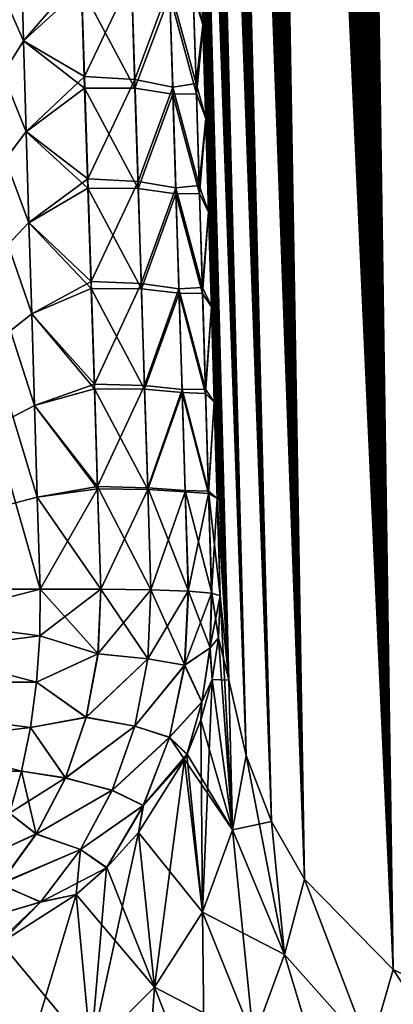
# Model space of a CAD drawing. Header units: metres. Extents: x -109 to 109, y -108 to 40.
# Tile 48 of 230: x -62.41 to -60.62, y -102.56 to -97.83. Entities that reach past the tile are written whole.
import ezdxf

# ---------------------------------------------------------------- set-up
doc = ezdxf.new("R2010")
doc.units = ezdxf.units.M
doc.layers.add('solid_K_24_42_17_000C74_XXXX', color=7, linetype='CONTINUOUS')

msp = doc.modelspace()

# ---------------------------------------------------------------- linework, layer by layer
at = {"layer": 'solid_K_24_42_17_000C74_XXXX'}
for points in [[(-59.370846, -102.814377, 10.833833), (-60.617352, -68.5644, 10.655747), (-60.71244, -68.714836, 10.866991)], [(-60.063206, -102.673813, -12.322021), (-60.719147, -68.726692, -10.882255), (-60.623825, -68.573685, -10.669834)], [(-60.063206, -102.673813, -12.322021), (-60.815964, -68.915497, -11.108274), (-60.719147, -68.726692, -10.882255)], [(-59.370846, -102.814377, 10.833833), (-60.71244, -68.714836, 10.866991), (-60.809349, -68.901482, 11.092478)], [(-59.370846, -102.814377, 10.833833), (-60.809349, -68.901482, 11.092478), (-60.907619, -69.129768, 11.333028)], [(-60.063206, -102.673813, -12.322021), (-60.913757, -69.1455, -11.348489), (-60.815964, -68.915497, -11.108274)], [(-59.370846, -102.814377, 10.833833), (-60.907619, -69.129768, 11.333028), (-61.006214, -69.404533, 11.588164)], [(-60.063206, -102.673813, -12.322021), (-61.011768, -69.421478, -11.602988), (-60.913757, -69.1455, -11.348489)], [(-60.063168, -102.673828, 12.321931), (-61.006214, -69.404533, 11.588164), (-61.104092, -69.730164, 11.857333)], [(-60.063168, -102.673828, 12.321931), (-59.370846, -102.814377, 10.833833), (-61.006214, -69.404533, 11.588164)], [(-60.063206, -102.673813, -12.322021), (-61.109081, -69.748352, -11.87153), (-61.011768, -69.421478, -11.602988)], [(-60.625034, -102.389511, -13.877009), (-61.157188, -69.932373, -12.010978), (-61.109081, -69.748352, -11.87153)], [(-60.063168, -102.673828, 12.321931), (-61.104092, -69.730164, 11.857333), (-61.15247, -69.913559, 11.997086)], [(-60.063206, -102.673813, -12.322021), (-60.625034, -102.389511, -13.877009), (-61.109081, -69.748352, -11.87153)], [(-60.625034, -102.389511, -13.877009), (-61.204765, -70.130981, -12.153804), (-61.157188, -69.932373, -12.010978)], [(-60.063168, -102.673828, 12.321931), (-61.15247, -69.913559, 11.997086), (-61.200325, -70.111702, 12.140253)], [(-60.063168, -102.673828, 12.321931), (-61.200325, -70.111702, 12.140253), (-61.247566, -70.324944, 12.286847)], [(-60.625034, -102.389511, -13.877009), (-61.251728, -70.344589, -12.300027), (-61.204765, -70.130981, -12.153804)], [(-60.625034, -102.389511, -13.877009), (-61.297932, -70.574631, -12.449594), (-61.251728, -70.344589, -12.300027)], [(-60.063168, -102.673828, 12.321931), (-61.247566, -70.324944, 12.286847), (-61.294056, -70.554657, 12.436835)], [(-60.625034, -102.389511, -13.877009), (-61.343307, -70.820885, -12.602534), (-61.297932, -70.574631, -12.449594)], [(-60.063168, -102.673828, 12.321931), (-61.294056, -70.554657, 12.436835), (-61.339733, -70.800621, 12.59024)], [(-60.625034, -102.389511, -13.877009), (-61.387711, -71.085213, -12.758819), (-61.343307, -70.820885, -12.602534)], [(-60.063168, -102.673828, 12.321931), (-61.339733, -70.800621, 12.59024), (-61.384415, -71.06472, 12.746976)], [(-60.063168, -102.673828, 12.321931), (-61.384415, -71.06472, 12.746976), (-61.428051, -71.346642, 12.907063)], [(-60.625034, -102.389511, -13.877009), (-61.431084, -71.367279, -12.918473), (-61.387711, -71.085213, -12.758819)], [(-60.063168, -102.673828, 12.321931), (-61.428051, -71.346642, 12.907063), (-61.470482, -71.648193, 13.070462)], [(-60.625034, -102.389511, -13.877009), (-61.473255, -71.668907, -13.081435), (-61.431084, -71.367279, -12.918473)], [(-60.625034, -102.389511, -13.877009), (-61.514145, -71.990387, -13.247699), (-61.473255, -71.668907, -13.081435)], [(-60.063168, -102.673828, 12.321931), (-61.470482, -71.648193, 13.070462), (-61.51162, -71.96965, 13.237178)], [(-60.625038, -102.389511, 13.877025), (-61.51162, -71.96965, 13.237178), (-61.55135, -72.312065, 13.407183)], [(-60.625038, -102.389511, 13.877025), (-60.063168, -102.673828, 12.321931), (-61.51162, -71.96965, 13.237178)], [(-60.625034, -102.389511, -13.877009), (-61.553631, -72.332756, -13.417241), (-61.514145, -71.990387, -13.247699)], [(-61.050121, -101.955246, -15.495239), (-61.591568, -72.69751, -13.59002), (-61.553631, -72.332756, -13.417241)], [(-60.625038, -102.389511, 13.877025), (-61.55135, -72.312065, 13.407183), (-61.589523, -72.676926, 13.580441)], [(-60.625034, -102.389511, -13.877009), (-61.050121, -101.955246, -15.495239), (-61.553631, -72.332756, -13.417241)], [(-60.625038, -102.389511, 13.877025), (-61.589523, -72.676926, 13.580441), (-61.626072, -73.064224, 13.756949)], [(-61.050121, -101.955246, -15.495239), (-61.627888, -73.084648, -13.76604), (-61.591568, -72.69751, -13.59002)], [(-61.050121, -101.955246, -15.495239), (-61.662399, -73.496696, -13.945207), (-61.627888, -73.084648, -13.76604)], [(-60.625038, -102.389511, 13.877025), (-61.626072, -73.064224, 13.756949), (-61.660797, -73.476494, 13.936599)], [(-60.625038, -102.389511, 13.877025), (-61.660797, -73.476494, 13.936599), (-61.693657, -73.913231, 14.119415)], [(-61.050121, -101.955246, -15.495239), (-61.695057, -73.933136, -14.127546), (-61.662399, -73.496696, -13.945207)], [(-61.050121, -101.955246, -15.495239), (-61.715691, -74.239113, -14.250788), (-61.695057, -73.933136, -14.127546)], [(-60.625038, -102.389511, 13.877025), (-61.693657, -73.913231, 14.119415), (-61.714417, -74.219429, 14.242971)], [(-60.625038, -102.389511, 13.877025), (-61.714417, -74.219429, 14.242971), (-61.734219, -74.538101, 14.36785)], [(-61.050121, -101.955246, -15.495239), (-61.735371, -74.557533, -14.375355), (-61.715691, -74.239113, -14.250788)], [(-61.050121, -101.955246, -15.495239), (-61.754105, -74.887825, -14.50128), (-61.735371, -74.557533, -14.375355)], [(-60.625038, -102.389511, 13.877025), (-61.734219, -74.538101, 14.36785), (-61.753067, -74.86866, 14.494083)], [(-61.050121, -101.955246, -15.495239), (-61.771809, -75.231201, -14.628473), (-61.754105, -74.887825, -14.50128)], [(-60.625038, -102.389511, 13.877025), (-61.753067, -74.86866, 14.494083), (-61.770882, -75.212341, 14.621584)], [(-60.625038, -102.389511, 13.877025), (-61.770882, -75.212341, 14.621584), (-61.78759, -75.570206, 14.750277)], [(-61.050121, -101.955246, -15.495239), (-61.788414, -75.588745, -14.756859), (-61.771809, -75.231201, -14.628473)], [(-61.050121, -101.955246, -15.495239), (-61.803951, -75.959496, -14.886518), (-61.788414, -75.588745, -14.756859)], [(-60.625038, -102.389511, 13.877025), (-61.78759, -75.570206, 14.750277), (-61.803226, -75.941315, 14.88024)], [(-61.050121, -101.955246, -15.495239), (-61.818356, -76.344284, -15.017364), (-61.803951, -75.959496, -14.886518)], [(-60.625038, -102.389511, 13.877025), (-61.803226, -75.941315, 14.88024), (-61.817726, -76.326477, 15.011391)], [(-61.050121, -101.955246, -15.495239), (-61.831535, -76.744583, -15.149257), (-61.818356, -76.344284, -15.017364)], [(-61.050129, -101.955231, 15.495274), (-61.817726, -76.326477, 15.011391), (-61.830994, -76.727165, 15.143586)], [(-61.050129, -101.955231, 15.495274), (-60.625038, -102.389511, 13.877025), (-61.817726, -76.326477, 15.011391)], [(-61.050129, -101.955231, 15.495274), (-61.830994, -76.727165, 15.143586), (-61.843021, -77.143326, 15.276844)], [(-61.208847, -101.679115, -16.326649), (-61.843479, -77.160316, -15.282216), (-61.831535, -76.744583, -15.149257)], [(-61.050121, -101.955246, -15.495239), (-61.208847, -101.679115, -16.326649), (-61.831535, -76.744583, -15.149257)], [(-61.208847, -101.679115, -16.326649), (-61.854195, -77.591095, -15.416269), (-61.843479, -77.160316, -15.282216)], [(-61.050129, -101.955231, 15.495274), (-61.843021, -77.143326, 15.276844), (-61.853817, -77.574547, 15.411194)], [(-61.050129, -101.955231, 15.495274), (-61.853817, -77.574547, 15.411194), (-61.863266, -78.022522, 15.546426)], [(-61.208847, -101.679115, -16.326649), (-61.863575, -78.038605, -15.551209), (-61.854195, -77.591095, -15.416269)], [(-61.208847, -101.679115, -16.326649), (-61.871548, -78.504059, -15.686893), (-61.863575, -78.038605, -15.551209)], [(-61.050129, -101.955231, 15.495274), (-61.863266, -78.022522, 15.546426), (-61.871304, -78.488457, 15.682397)], [(-61.208847, -101.679115, -16.326649), (-61.876648, -78.863983, -15.789268), (-61.871548, -78.504059, -15.686893)], [(-61.050129, -101.955231, 15.495274), (-61.871304, -78.488457, 15.682397), (-61.87645, -78.848763, 15.784986)], [(-61.208847, -101.679115, -16.326649), (-61.880955, -79.23378, -15.892076), (-61.876648, -78.863983, -15.789268)], [(-61.050129, -101.955231, 15.495274), (-61.87645, -78.848763, 15.784986), (-61.880802, -79.218948, 15.888005)], [(-61.208847, -101.679115, -16.326649), (-61.884422, -79.614296, -15.995188), (-61.880955, -79.23378, -15.892076)], [(-61.208851, -101.6791, 16.326679), (-61.880802, -79.218948, 15.888005), (-61.884308, -79.599861, 15.991324)], [(-61.208851, -101.6791, 16.326679), (-61.050129, -101.955231, 15.495274), (-61.880802, -79.218948, 15.888005)], [(-61.330082, -101.361794, -17.171984), (-61.887001, -80.006355, -16.098473), (-61.884422, -79.614296, -15.995188)], [(-61.208851, -101.6791, 16.326679), (-61.884308, -79.599861, 15.991324), (-61.886921, -79.99234, 16.094814)], [(-61.208847, -101.679115, -16.326649), (-61.330082, -101.361794, -17.171984), (-61.884422, -79.614296, -15.995188)], [(-61.208851, -101.6791, 16.326679), (-61.886921, -79.99234, 16.094814), (-61.888687, -80.395653, 16.198601)], [(-61.330082, -101.361794, -17.171984), (-61.888733, -80.409241, -16.202061), (-61.887001, -80.006355, -16.098473)], [(-61.330082, -101.361794, -17.171984), (-61.889629, -80.822731, -16.305973), (-61.888733, -80.409241, -16.202061)], [(-61.208851, -101.6791, 16.326679), (-61.888687, -80.395653, 16.198601), (-61.889614, -80.80957, 16.302711)], [(-61.208851, -101.6791, 16.326679), (-61.889614, -80.80957, 16.302711), (-61.889648, -81.2351, 16.40696)], [(-61.330082, -101.361794, -17.171984), (-61.889633, -81.24781, -16.410027), (-61.889629, -80.822731, -16.305973)], [(-61.208851, -101.6791, 16.326679), (-61.889648, -81.2351, 16.40696), (-61.888729, -81.673241, 16.511158)], [(-61.330082, -101.361794, -17.171984), (-61.888691, -81.685501, -16.514034), (-61.889633, -81.24781, -16.410027)], [(-61.208851, -101.6791, 16.326679), (-61.888729, -81.673241, 16.511158), (-61.887287, -82.033371, 16.594383)], [(-61.330082, -101.361794, -17.171984), (-61.886776, -82.136398, -16.617889), (-61.888691, -81.685501, -16.514034)], [(-61.208851, -101.6791, 16.326679), (-61.887287, -82.033371, 16.594383), (-61.885277, -82.401062, 16.677696)], [(-61.330082, -101.361794, -17.171984), (-61.883976, -82.599098, -16.721882), (-61.886776, -82.136398, -16.617889)], [(-61.208851, -101.6791, 16.326679), (-61.885277, -82.401062, 16.677696), (-61.882683, -82.776489, 16.761047)], [(-61.330082, -101.361794, -17.171984), (-61.880241, -83.074333, -16.825832), (-61.883976, -82.599098, -16.721882)], [(-61.208851, -101.6791, 16.326679), (-61.882683, -82.776489, 16.761047), (-61.879478, -83.160248, 16.844299)], [(-61.330082, -101.361794, -17.171984), (-61.875523, -83.563309, -16.929468), (-61.880241, -83.074333, -16.825832)], [(-61.330086, -101.361786, 17.17201), (-61.879478, -83.160248, 16.844299), (-61.875629, -83.552963, 16.927313)], [(-61.330086, -101.361786, 17.17201), (-61.208851, -101.6791, 16.326679), (-61.879478, -83.160248, 16.844299)], [(-61.330086, -101.361786, 17.17201), (-61.875629, -83.552963, 16.927313), (-61.871113, -83.955231, 17.009947)], [(-61.412476, -101.001648, -18.030436), (-61.870995, -83.965172, -17.011967), (-61.875523, -83.563309, -16.929468)], [(-61.330082, -101.361794, -17.171984), (-61.412476, -101.001648, -18.030436), (-61.875523, -83.563309, -16.929468)], [(-61.330086, -101.361786, 17.17201), (-61.871113, -83.955231, 17.009947), (-61.865925, -84.367134, 17.092188)], [(-61.412476, -101.001648, -18.030436), (-61.865803, -84.376678, -17.094076), (-61.870995, -83.965172, -17.011967)], [(-61.330086, -101.361786, 17.17201), (-61.865925, -84.367134, 17.092188), (-61.860146, -84.78746, 17.174326)], [(-61.412476, -101.001648, -18.030436), (-61.860016, -84.796593, -17.176085), (-61.865803, -84.376678, -17.094076)], [(-61.330086, -101.361786, 17.17201), (-61.860146, -84.78746, 17.174326), (-61.853745, -85.216797, 17.256207)], [(-61.412476, -101.001648, -18.030436), (-61.853607, -85.225517, -17.257839), (-61.860016, -84.796593, -17.176085)], [(-61.330086, -101.361786, 17.17201), (-61.853745, -85.216797, 17.256207), (-61.846684, -85.65593, 17.337635)], [(-61.412476, -101.001648, -18.030436), (-61.846542, -85.66423, -17.339146), (-61.853607, -85.225517, -17.257839)], [(-61.330086, -101.361786, 17.17201), (-61.846684, -85.65593, 17.337635), (-61.840271, -86.029907, 17.405006)], [(-61.412476, -101.001648, -18.030436), (-61.838791, -86.113503, -17.419807), (-61.846542, -85.66423, -17.339146)], [(-61.330086, -101.361786, 17.17201), (-61.840271, -86.029907, 17.405006), (-61.833366, -86.411674, 17.471813)], [(-61.412476, -101.001648, -18.030436), (-61.830322, -86.574112, -17.49963), (-61.838791, -86.113503, -17.419807)], [(-61.330086, -101.361786, 17.17201), (-61.833366, -86.411674, 17.471813), (-61.825962, -86.801422, 17.538023)], [(-61.412476, -101.001648, -18.030436), (-61.821175, -87.045547, -17.578791), (-61.830322, -86.574112, -17.49963)], [(-61.330086, -101.361786, 17.17201), (-61.825962, -86.801422, 17.538023), (-61.81813, -87.197998, 17.603981)], [(-61.412476, -101.001648, -18.030436), (-61.811413, -87.526848, -17.65756), (-61.821175, -87.045547, -17.578791)], [(-61.330086, -101.361786, 17.17201), (-61.81813, -87.197998, 17.603981), (-61.80986, -87.601616, 17.669598)], [(-61.412476, -101.001648, -18.030436), (-61.800995, -88.018845, -17.735645), (-61.811413, -87.526848, -17.65756)], [(-61.330086, -101.361786, 17.17201), (-61.80986, -87.601616, 17.669598), (-61.801128, -88.012772, 17.734701)], [(-61.330086, -101.361786, 17.17201), (-61.801128, -88.012772, 17.734701), (-61.791916, -88.431953, 17.799116)], [(-61.412476, -101.001648, -18.030436), (-61.79179, -88.437637, -17.799973), (-61.800995, -88.018845, -17.735645)], [(-61.412479, -101.00164, 18.03046), (-61.791916, -88.431953, 17.799116), (-61.782211, -88.859665, 17.862667)], [(-61.412479, -101.00164, 18.03046), (-61.330086, -101.361786, 17.17201), (-61.791916, -88.431953, 17.799116)], [(-61.412476, -101.001648, -18.030436), (-61.782089, -88.864967, -17.863443), (-61.79179, -88.437637, -17.799973)], [(-61.412479, -101.00164, 18.03046), (-61.782211, -88.859665, 17.862667), (-61.771992, -89.296402, 17.925182)], [(-61.454559, -100.596848, -18.901022), (-61.771873, -89.301331, -17.92588), (-61.782089, -88.864967, -17.863443)], [(-61.412476, -101.001648, -18.030436), (-61.454559, -100.596848, -18.901022), (-61.782089, -88.864967, -17.863443)], [(-61.412479, -101.00164, 18.03046), (-61.771992, -89.296402, 17.925182), (-61.761272, -89.742088, 17.986664)], [(-61.454559, -100.596848, -18.901022), (-61.761162, -89.746666, -17.987289), (-61.771873, -89.301331, -17.92588)], [(-61.412479, -101.00164, 18.03046), (-61.761272, -89.742088, 17.986664), (-61.750137, -90.195198, 18.047586)], [(-61.454559, -100.596848, -18.901022), (-61.750034, -90.199463, -18.048147), (-61.761162, -89.746666, -17.987289)], [(-61.412479, -101.00164, 18.03046), (-61.750137, -90.195198, 18.047586), (-61.738567, -90.656334, 18.107788)], [(-61.454559, -100.596848, -18.901022), (-61.738464, -90.660309, -18.108288), (-61.750034, -90.199463, -18.048147)], [(-61.412479, -101.00164, 18.03046), (-61.738567, -90.656334, 18.107788), (-61.728279, -91.058601, 18.158632)], [(-61.454559, -100.596848, -18.901022), (-61.728184, -91.062317, -18.159084), (-61.738464, -90.660309, -18.108288)], [(-61.412479, -101.00164, 18.03046), (-61.728279, -91.058601, 18.158632), (-61.717632, -91.467873, 18.208624)], [(-61.454559, -100.596848, -18.901022), (-61.717541, -91.471329, -18.209028), (-61.728184, -91.062317, -18.159084)], [(-61.412479, -101.00164, 18.03046), (-61.717632, -91.467873, 18.208624), (-61.706615, -91.884674, 18.25761)], [(-61.454559, -100.596848, -18.901022), (-61.706532, -91.88784, -18.257969), (-61.717541, -91.471329, -18.209028)], [(-61.412479, -101.00164, 18.03046), (-61.706615, -91.884674, 18.25761), (-61.695213, -92.309517, 18.305443)], [(-61.454559, -100.596848, -18.901022), (-61.695137, -92.312363, -18.305758), (-61.706532, -91.88784, -18.257969)], [(-61.412479, -101.00164, 18.03046), (-61.695213, -92.309517, 18.305443), (-61.683414, -92.742912, 18.351976)], [(-61.454559, -100.596848, -18.901022), (-61.68335, -92.745392, -18.352242), (-61.695137, -92.312363, -18.305758)], [(-61.412479, -101.00164, 18.03046), (-61.683414, -92.742912, 18.351976), (-61.671223, -93.185524, 18.397661)], [(-61.454559, -100.596848, -18.901022), (-61.671169, -93.187538, -18.397875), (-61.68335, -92.745392, -18.352242)], [(-61.412479, -101.00164, 18.03046), (-61.671223, -93.185524, 18.397661), (-61.658661, -93.637077, 18.442774)], [(-61.454559, -100.596848, -18.901022), (-61.658619, -93.638535, -18.442932), (-61.671169, -93.187538, -18.397875)], [(-62.395962, -97.934853, 20.396793), (-62.408531, -97.50042, 20.36879), (-64.283157, -93.64727, 21.160137)], [(-62.383217, -98.370392, 20.422913), (-62.395962, -97.934853, 20.396793), (-64.283157, -93.64727, 21.160137)], [(-62.370296, -98.807037, 20.447136), (-62.383217, -98.370392, 20.422913), (-64.283157, -93.64727, 21.160137)], [(-62.357212, -99.244781, 20.469456), (-62.370296, -98.807037, 20.447136), (-64.283157, -93.64727, 21.160137)], [(-62.343956, -99.683624, 20.489859), (-62.357212, -99.244781, 20.469456), (-64.283157, -93.64727, 21.160137)], [(-62.33054, -100.12355, 20.508335), (-62.343956, -99.683624, 20.489859), (-64.283157, -93.64727, 21.160137)], [(-62.316959, -100.564568, 20.524872), (-62.33054, -100.12355, 20.508335), (-64.283157, -93.64727, 21.160137)], [(-64.025734, -100.564568, 21.606056), (-62.316959, -100.564568, 20.524872), (-64.283157, -93.64727, 21.160137)], [(-61.412479, -101.00164, 18.03046), (-61.658661, -93.637077, 18.442774), (-61.647377, -94.038918, 18.48155)], [(-61.454559, -100.596848, -18.901022), (-61.645721, -94.097656, -18.487123), (-61.658619, -93.638535, -18.442932)], [(-61.412479, -101.00164, 18.03046), (-61.647377, -94.038918, 18.48155), (-61.635845, -94.446503, 18.519468)], [(-61.454559, -100.596848, -18.901022), (-61.632496, -94.564148, -18.530163), (-61.645721, -94.097656, -18.487123)], [(-61.412479, -101.00164, 18.03046), (-61.635845, -94.446503, 18.519468), (-61.624073, -94.859291, 18.556334)], [(-61.454559, -100.596848, -18.901022), (-61.618969, -95.0373, -18.571758), (-61.632496, -94.564148, -18.530163)], [(-61.412479, -101.00164, 18.03046), (-61.624073, -94.859291, 18.556334), (-61.61208, -95.276779, 18.591953)], [(-61.454559, -100.596848, -18.901022), (-61.605164, -95.516357, -18.61162), (-61.618969, -95.0373, -18.571758)], [(-61.412479, -101.00164, 18.03046), (-61.61208, -95.276779, 18.591953), (-61.599888, -95.698441, 18.626129)], [(-61.454559, -100.596848, -18.901022), (-61.591103, -96.000595, -18.649462), (-61.605164, -95.516357, -18.61162)], [(-61.412479, -101.00164, 18.03046), (-61.599888, -95.698441, 18.626129), (-61.587513, -96.123756, 18.658667)], [(-61.454559, -100.596848, -18.901022), (-61.57682, -96.489281, -18.684994), (-61.591103, -96.000595, -18.649462)], [(-61.412479, -101.00164, 18.03046), (-61.587513, -96.123756, 18.658667), (-61.574974, -96.552223, 18.689377)], [(-61.454559, -100.596848, -18.901022), (-61.562313, -96.982819, -18.718376), (-61.57682, -96.489281, -18.684994)], [(-61.412479, -101.00164, 18.03046), (-61.574974, -96.552223, 18.689377), (-61.562263, -96.984474, 18.718498)], [(-61.454559, -100.596848, -18.901022), (-61.549427, -97.419334, -18.746092), (-61.562313, -96.982819, -18.718376)], [(-61.412479, -101.00164, 18.03046), (-61.562263, -96.984474, 18.718498), (-61.549377, -97.421013, 18.746218)], [(-62.42094, -97.066681, -20.338886), (-62.408543, -97.500015, -20.368761), (-64.025734, -100.564568, -21.606056)], [(-61.584328, -97.650711, -19.140682), (-61.549427, -97.419334, -18.746092), (-61.536366, -97.860199, -18.772411)], [(-61.582741, -97.709656, 19.145269), (-61.53632, -97.861839, 18.772537), (-61.549377, -97.421013, 18.746218)], [(-61.454559, -100.596848, -18.901022), (-61.536366, -97.860199, -18.772411), (-61.549427, -97.419334, -18.746092)], [(-61.412479, -101.00164, 18.03046), (-61.549377, -97.421013, 18.746218), (-61.53632, -97.861839, 18.772537)], [(-62.408543, -97.500015, -20.368761), (-62.395966, -97.934464, -20.396765), (-64.025734, -100.564568, -21.606056)], [(-62.120758, -97.613892, -20.137472), (-62.395966, -97.934464, -20.396765), (-62.408543, -97.500015, -20.368761)], [(-62.119251, -97.680969, 20.1423), (-62.408531, -97.50042, 20.36879), (-62.395962, -97.934853, 20.396793)], [(-62.120758, -97.613892, -20.137472), (-62.10466, -98.105392, -20.166708), (-62.395966, -97.934464, -20.396765)], [(-61.878819, -97.630379, -19.842051), (-62.10466, -98.105392, -20.166708), (-62.120758, -97.613892, -20.137472)], [(-61.878819, -97.630379, -19.842051), (-61.86311, -98.119705, -19.870867), (-62.10466, -98.105392, -20.166708)], [(-61.878819, -97.630379, -19.842051), (-61.696869, -97.672913, -19.507524), (-61.86311, -98.119705, -19.870867)], [(-61.584328, -97.650711, -19.140682), (-61.569405, -98.139381, -19.169188), (-61.696869, -97.672913, -19.507524)], [(-61.584328, -97.650711, -19.140682), (-61.536366, -97.860199, -18.772411), (-61.569405, -98.139381, -19.169188)], [(-62.10355, -98.161308, 20.170614), (-62.119251, -97.680969, 20.1423), (-62.395962, -97.934853, 20.396793)], [(-61.862366, -98.16114, 19.874081), (-61.877792, -97.680092, 19.845938), (-62.119251, -97.680969, 20.1423)], [(-61.862366, -98.16114, 19.874081), (-62.119251, -97.680969, 20.1423), (-62.10355, -98.161308, 20.170614)], [(-61.695957, -97.714897, 19.511021), (-61.877792, -97.680092, 19.845938), (-61.862366, -98.16114, 19.874081)], [(-61.86311, -98.119705, -19.870867), (-61.696869, -97.672913, -19.507524), (-61.681717, -98.156273, -19.535677)], [(-61.569405, -98.139381, -19.169188), (-61.681717, -98.156273, -19.535677), (-61.696869, -97.672913, -19.507524)], [(-61.68103, -98.191269, 19.538616), (-61.695957, -97.714897, 19.511021), (-61.862366, -98.16114, 19.874081)], [(-61.568123, -98.188507, 19.172983), (-61.582741, -97.709656, 19.145269), (-61.695957, -97.714897, 19.511021)], [(-61.568123, -98.188507, 19.172983), (-61.695957, -97.714897, 19.511021), (-61.68103, -98.191269, 19.538616)], [(-61.568123, -98.188507, 19.172983), (-61.53632, -97.861839, 18.772537), (-61.582741, -97.709656, 19.145269)], [(-61.569405, -98.139381, -19.169188), (-61.536366, -97.860199, -18.772411), (-61.523136, -98.30542, -18.797335)], [(-61.568123, -98.188507, 19.172983), (-61.52309, -98.306953, 18.797455), (-61.53632, -97.861839, 18.772537)], [(-61.454559, -100.596848, -18.901022), (-61.523136, -98.30542, -18.797335), (-61.536366, -97.860199, -18.772411)], [(-61.412479, -101.00164, 18.03046), (-61.53632, -97.861839, 18.772537), (-61.52309, -98.306953, 18.797455)], [(-62.395966, -97.934464, -20.396765), (-62.383217, -98.370041, -20.422884), (-64.025734, -100.564568, -21.606056)], [(-62.10466, -98.105392, -20.166708), (-62.383217, -98.370041, -20.422884), (-62.395966, -97.934464, -20.396765)], [(-62.10355, -98.161308, 20.170614), (-62.395962, -97.934853, 20.396793), (-62.383217, -98.370392, 20.422913)], [(-62.10466, -98.105392, -20.166708), (-62.088669, -98.597023, -20.193705), (-62.383217, -98.370041, -20.422884)], [(-61.86311, -98.119705, -19.870867), (-62.088669, -98.597023, -20.193705), (-62.10466, -98.105392, -20.166708)], [(-61.86311, -98.119705, -19.870867), (-61.847477, -98.609161, -19.897488), (-62.088669, -98.597023, -20.193705)], [(-61.86311, -98.119705, -19.870867), (-61.681717, -98.156273, -19.535677), (-61.847477, -98.609161, -19.897488)], [(-62.087952, -98.641762, 20.196795), (-62.10355, -98.161308, 20.170614), (-62.383217, -98.370392, 20.422913)], [(-61.847012, -98.642311, 19.900105), (-61.862366, -98.16114, 19.874081), (-62.10355, -98.161308, 20.170614)], [(-61.847012, -98.642311, 19.900105), (-62.10355, -98.161308, 20.170614), (-62.087952, -98.641762, 20.196795)], [(-61.68103, -98.191269, 19.538616), (-61.862366, -98.16114, 19.874081), (-61.847012, -98.642311, 19.900105)], [(-61.847477, -98.609161, -19.897488), (-61.681717, -98.156273, -19.535677), (-61.666595, -98.639755, -19.561707)], [(-61.569405, -98.139381, -19.169188), (-61.554478, -98.628181, -19.195528), (-61.681717, -98.156273, -19.535677)], [(-61.554478, -98.628181, -19.195528), (-61.666595, -98.639755, -19.561707), (-61.681717, -98.156273, -19.535677)], [(-61.569405, -98.139381, -19.169188), (-61.523136, -98.30542, -18.797335), (-61.554478, -98.628181, -19.195528)], [(-61.666138, -98.667755, 19.564148), (-61.68103, -98.191269, 19.538616), (-61.847012, -98.642311, 19.900105)], [(-61.553493, -98.667488, 19.198616), (-61.568123, -98.188507, 19.172983), (-61.68103, -98.191269, 19.538616)], [(-61.553493, -98.667488, 19.198616), (-61.68103, -98.191269, 19.538616), (-61.666138, -98.667755, 19.564148)], [(-61.553493, -98.667488, 19.198616), (-61.52309, -98.306953, 18.797455), (-61.568123, -98.188507, 19.172983)], [(-61.554478, -98.628181, -19.195528), (-61.523136, -98.30542, -18.797335), (-61.509739, -98.754997, -18.820864)], [(-61.553493, -98.667488, 19.198616), (-61.509697, -98.756355, 18.820971), (-61.52309, -98.306953, 18.797455)], [(-61.454559, -100.596848, -18.901022), (-61.509739, -98.754997, -18.820864), (-61.523136, -98.30542, -18.797335)], [(-61.412479, -101.00164, 18.03046), (-61.52309, -98.306953, 18.797455), (-61.509697, -98.756355, 18.820971)], [(-62.383217, -98.370041, -20.422884), (-62.370293, -98.806732, -20.447111), (-64.025734, -100.564568, -21.606056)], [(-62.088669, -98.597023, -20.193705), (-62.370293, -98.806732, -20.447111), (-62.383217, -98.370041, -20.422884)], [(-62.087952, -98.641762, 20.196795), (-62.383217, -98.370392, 20.422913), (-62.370296, -98.807037, 20.447136)], [(-62.088669, -98.597023, -20.193705), (-62.072796, -99.088768, -20.218473), (-62.370293, -98.806732, -20.447111)], [(-61.847477, -98.609161, -19.897488), (-62.072796, -99.088768, -20.218473), (-62.088669, -98.597023, -20.193705)], [(-62.072464, -99.12233, 20.220844), (-62.087952, -98.641762, 20.196795), (-62.370296, -98.807037, 20.447136)], [(-61.831738, -99.123596, 19.924013), (-62.087952, -98.641762, 20.196795), (-62.072464, -99.12233, 20.220844)], [(-61.831738, -99.123596, 19.924013), (-61.847012, -98.642311, 19.900105), (-62.087952, -98.641762, 20.196795)], [(-61.847477, -98.609161, -19.897488), (-61.831924, -99.098732, -19.921921), (-62.072796, -99.088768, -20.218473)], [(-61.847477, -98.609161, -19.897488), (-61.666595, -98.639755, -19.561707), (-61.831924, -99.098732, -19.921921)], [(-61.666138, -98.667755, 19.564148), (-61.847012, -98.642311, 19.900105), (-61.831738, -99.123596, 19.924013)], [(-61.831924, -99.098732, -19.921921), (-61.666595, -98.639755, -19.561707), (-61.651516, -99.12336, -19.585613)], [(-61.554478, -98.628181, -19.195528), (-61.539543, -99.117104, -19.219709), (-61.666595, -98.639755, -19.561707)], [(-61.539543, -99.117104, -19.219709), (-61.651516, -99.12336, -19.585613), (-61.666595, -98.639755, -19.561707)], [(-61.554478, -98.628181, -19.195528), (-61.509739, -98.754997, -18.820864), (-61.539543, -99.117104, -19.219709)], [(-61.651283, -99.144356, 19.587618), (-61.666138, -98.667755, 19.564148), (-61.831738, -99.123596, 19.924013)], [(-61.538864, -99.146576, 19.222178), (-61.553493, -98.667488, 19.198616), (-61.666138, -98.667755, 19.564148)], [(-61.538864, -99.146576, 19.222178), (-61.666138, -98.667755, 19.564148), (-61.651283, -99.144356, 19.587618)], [(-61.538864, -99.146576, 19.222178), (-61.509697, -98.756355, 18.820971), (-61.553493, -98.667488, 19.198616)], [(-61.539543, -99.117104, -19.219709), (-61.509739, -98.754997, -18.820864), (-61.496178, -99.208923, -18.842997)], [(-61.538864, -99.146576, 19.222178), (-61.496147, -99.210045, 18.843086), (-61.509697, -98.756355, 18.820971)], [(-61.454559, -100.596848, -18.901022), (-61.496178, -99.208923, -18.842997), (-61.509739, -98.754997, -18.820864)], [(-61.412479, -101.00164, 18.03046), (-61.509697, -98.756355, 18.820971), (-61.496147, -99.210045, 18.843086)], [(-62.370293, -98.806732, -20.447111), (-62.357201, -99.244537, -20.469433), (-64.025734, -100.564568, -21.606056)], [(-62.072464, -99.12233, 20.220844), (-62.370296, -98.807037, 20.447136), (-62.357212, -99.244781, 20.469456)], [(-62.072796, -99.088768, -20.218473), (-62.357201, -99.244537, -20.469433), (-62.370293, -98.806732, -20.447111)], [(-62.057098, -99.602997, 20.242769), (-62.072464, -99.12233, 20.220844), (-62.357212, -99.244781, 20.469456)], [(-62.072796, -99.088768, -20.218473), (-62.057045, -99.58062, -20.241014), (-62.357201, -99.244537, -20.469433)], [(-61.831924, -99.098732, -19.921921), (-62.057045, -99.58062, -20.241014), (-62.072796, -99.088768, -20.218473)], [(-61.816547, -99.60498, 19.945812), (-62.072464, -99.12233, 20.220844), (-62.057098, -99.602997, 20.242769)], [(-61.816547, -99.60498, 19.945812), (-61.831738, -99.123596, 19.924013), (-62.072464, -99.12233, 20.220844)], [(-61.831924, -99.098732, -19.921921), (-61.816456, -99.588409, -19.944172), (-62.057045, -99.58062, -20.241014)], [(-61.831924, -99.098732, -19.921921), (-61.651516, -99.12336, -19.585613), (-61.816456, -99.588409, -19.944172)], [(-61.651283, -99.144356, 19.587618), (-61.831738, -99.123596, 19.924013), (-61.816547, -99.60498, 19.945812)], [(-61.816456, -99.588409, -19.944172), (-61.651516, -99.12336, -19.585613), (-61.636486, -99.607063, -19.607407)], [(-61.539543, -99.117104, -19.219709), (-61.524616, -99.60614, -19.241734), (-61.651516, -99.12336, -19.585613)], [(-61.524616, -99.60614, -19.241734), (-61.636486, -99.607063, -19.607407), (-61.651516, -99.12336, -19.585613)], [(-61.539543, -99.117104, -19.219709), (-61.496178, -99.208923, -18.842997), (-61.524616, -99.60614, -19.241734)], [(-61.636478, -99.621056, 19.609035), (-61.651283, -99.144356, 19.587618), (-61.816547, -99.60498, 19.945812)], [(-61.524242, -99.625778, 19.243668), (-61.651283, -99.144356, 19.587618), (-61.636478, -99.621056, 19.609035)], [(-61.524242, -99.625778, 19.243668), (-61.538864, -99.146576, 19.222178), (-61.651283, -99.144356, 19.587618)], [(-61.524242, -99.625778, 19.243668), (-61.496147, -99.210045, 18.843086), (-61.538864, -99.146576, 19.222178)], [(-61.524616, -99.60614, -19.241734), (-61.496178, -99.208923, -18.842997), (-61.48246, -99.667213, -18.863733)], [(-61.524242, -99.625778, 19.243668), (-61.482437, -99.668022, 18.863798), (-61.496147, -99.210045, 18.843086)], [(-61.454559, -100.596848, -18.901022), (-61.48246, -99.667213, -18.863733), (-61.496178, -99.208923, -18.842997)], [(-61.412479, -101.00164, 18.03046), (-61.496147, -99.210045, 18.843086), (-61.482437, -99.668022, 18.863798)], [(-62.357201, -99.244537, -20.469433), (-62.343941, -99.683449, -20.489838), (-64.025734, -100.564568, -21.606056)], [(-62.057098, -99.602997, 20.242769), (-62.357212, -99.244781, 20.469456), (-62.343956, -99.683624, 20.489859)], [(-62.057045, -99.58062, -20.241014), (-62.343941, -99.683449, -20.489838), (-62.357201, -99.244537, -20.469433)], [(-62.057045, -99.58062, -20.241014), (-62.041424, -100.072571, -20.261339), (-62.343941, -99.683449, -20.489838)], [(-61.816456, -99.588409, -19.944172), (-62.041424, -100.072571, -20.261339), (-62.057045, -99.58062, -20.241014)], [(-61.816456, -99.588409, -19.944172), (-61.801086, -100.078186, -19.964247), (-62.041424, -100.072571, -20.261339)], [(-61.816456, -99.588409, -19.944172), (-61.636486, -99.607063, -19.607407), (-61.801086, -100.078186, -19.964247)], [(-62.041851, -100.083755, 20.262575), (-62.057098, -99.602997, 20.242769), (-62.343956, -99.683624, 20.489859)], [(-61.801449, -100.086464, 19.965508), (-62.057098, -99.602997, 20.242769), (-62.041851, -100.083755, 20.262575)], [(-61.801449, -100.086464, 19.965508), (-61.816547, -99.60498, 19.945812), (-62.057098, -99.602997, 20.242769)], [(-61.636478, -99.621056, 19.609035), (-61.816547, -99.60498, 19.945812), (-61.801449, -100.086464, 19.965508)], [(-61.621727, -100.097855, 19.628405), (-61.636478, -99.621056, 19.609035), (-61.801449, -100.086464, 19.965508)], [(-61.801086, -100.078186, -19.964247), (-61.636486, -99.607063, -19.607407), (-61.62151, -100.090874, -19.627092)], [(-61.524616, -99.60614, -19.241734), (-61.509705, -100.095276, -19.26161), (-61.636486, -99.607063, -19.607407)], [(-61.509705, -100.095276, -19.26161), (-61.62151, -100.090874, -19.627092), (-61.636486, -99.607063, -19.607407)], [(-61.509632, -100.10508, 19.263096), (-61.636478, -99.621056, 19.609035), (-61.621727, -100.097855, 19.628405)], [(-61.509632, -100.10508, 19.263096), (-61.524242, -99.625778, 19.243668), (-61.636478, -99.621056, 19.609035)], [(-61.524616, -99.60614, -19.241734), (-61.48246, -99.667213, -18.863733), (-61.509705, -100.095276, -19.26161)], [(-61.509632, -100.10508, 19.263096), (-61.482437, -99.668022, 18.863798), (-61.524242, -99.625778, 19.243668)], [(-62.343941, -99.683449, -20.489838), (-62.330517, -100.123459, -20.508316), (-64.025734, -100.564568, -21.606056)], [(-62.041851, -100.083755, 20.262575), (-62.343956, -99.683624, 20.489859), (-62.33054, -100.12355, 20.508335)], [(-62.041424, -100.072571, -20.261339), (-62.330517, -100.123459, -20.508316), (-62.343941, -99.683449, -20.489838)], [(-61.509705, -100.095276, -19.26161), (-61.48246, -99.667213, -18.863733), (-61.468586, -100.129852, -18.883076)], [(-61.509632, -100.10508, 19.263096), (-61.468575, -100.130287, 18.88311), (-61.482437, -99.668022, 18.863798)], [(-61.454559, -100.596848, -18.901022), (-61.468586, -100.129852, -18.883076), (-61.48246, -99.667213, -18.863733)], [(-61.412479, -101.00164, 18.03046), (-61.482437, -99.668022, 18.863798), (-61.468575, -100.130287, 18.88311)], [(-62.041851, -100.083755, 20.262575), (-62.33054, -100.12355, 20.508335), (-62.316959, -100.564568, 20.524872)], [(-62.041424, -100.072571, -20.261339), (-62.025936, -100.564606, -20.279449), (-62.330517, -100.123459, -20.508316)], [(-62.026737, -100.564606, 20.280268), (-62.041851, -100.083755, 20.262575), (-62.316959, -100.564568, 20.524872)], [(-61.801449, -100.086464, 19.965508), (-62.041851, -100.083755, 20.262575), (-62.026737, -100.564606, 20.280268)], [(-61.785816, -100.568054, -19.982149), (-62.025936, -100.564606, -20.279449), (-62.041424, -100.072571, -20.261339)], [(-61.801086, -100.078186, -19.964247), (-61.785816, -100.568054, -19.982149), (-62.041424, -100.072571, -20.261339)], [(-61.801449, -100.086464, 19.965508), (-62.026737, -100.564606, 20.280268), (-61.786449, -100.568039, 19.983105)], [(-61.621727, -100.097855, 19.628405), (-61.801449, -100.086464, 19.965508), (-61.786449, -100.568039, 19.983105)], [(-61.801086, -100.078186, -19.964247), (-61.62151, -100.090874, -19.627092), (-61.606594, -100.574768, -19.64467)], [(-61.801086, -100.078186, -19.964247), (-61.606594, -100.574768, -19.64467), (-61.785816, -100.568054, -19.982149)], [(-61.621727, -100.097855, 19.628405), (-61.786449, -100.568039, 19.983105), (-61.607033, -100.574738, 19.645729)], [(-61.509632, -100.10508, 19.263096), (-61.621727, -100.097855, 19.628405), (-61.607033, -100.574738, 19.645729)], [(-61.494808, -100.584503, -19.279339), (-61.606594, -100.574768, -19.64467), (-61.62151, -100.090874, -19.627092)], [(-61.509705, -100.095276, -19.26161), (-61.494808, -100.584503, -19.279339), (-61.62151, -100.090874, -19.627092)], [(-61.509632, -100.10508, 19.263096), (-61.607033, -100.574738, 19.645729), (-61.495037, -100.584473, 19.280462)], [(-61.509705, -100.095276, -19.26161), (-61.468586, -100.129852, -18.883076), (-61.454559, -100.596848, -18.901022)], [(-61.509705, -100.095276, -19.26161), (-61.454559, -100.596848, -18.901022), (-61.494808, -100.584503, -19.279339)], [(-61.509632, -100.10508, 19.263096), (-61.495037, -100.584473, 19.280462), (-61.468575, -100.130287, 18.88311)], [(-62.330517, -100.123459, -20.508316), (-62.316933, -100.56456, -20.524855), (-64.025734, -100.564568, -21.606056)], [(-62.025936, -100.564606, -20.279449), (-62.316933, -100.56456, -20.524855), (-62.330517, -100.123459, -20.508316)], [(-61.495037, -100.584473, 19.280462), (-61.454559, -100.596848, 18.90102), (-61.468575, -100.130287, 18.88311)], [(-61.412479, -101.00164, 18.03046), (-61.468575, -100.130287, 18.88311), (-61.454559, -100.596848, 18.90102)], [(-62.334415, -101.009941, -20.501553), (-64.040314, -101.010201, -21.580807), (-64.025734, -100.564568, -21.606056)], [(-64.040314, -101.010201, 21.580807), (-62.316959, -100.564568, 20.524872), (-64.025734, -100.564568, 21.606056)], [(-64.040314, -101.010201, 21.580807), (-62.319057, -100.788025, 20.523783), (-62.316959, -100.564568, 20.524872)], [(-62.319057, -100.78804, -20.523781), (-64.025734, -100.564568, -21.606056), (-62.316933, -100.56456, -20.524855)], [(-62.319057, -100.78804, -20.523781), (-62.334415, -101.009941, -20.501553), (-64.025734, -100.564568, -21.606056)], [(-62.038879, -100.875343, -20.278748), (-62.319057, -100.78804, -20.523781), (-62.316933, -100.56456, -20.524855)], [(-62.319057, -100.788025, 20.523783), (-62.026737, -100.564606, 20.280268), (-62.316959, -100.564568, 20.524872)], [(-62.319057, -100.788025, 20.523783), (-62.039627, -100.874832, 20.279585), (-62.026737, -100.564606, 20.280268)], [(-62.038879, -100.875343, -20.278748), (-62.316933, -100.56456, -20.524855), (-62.025936, -100.564606, -20.279449)], [(-62.039627, -100.874832, 20.279585), (-61.786449, -100.568039, 19.983105), (-62.026737, -100.564606, 20.280268)], [(-61.800781, -100.898308, 19.982052), (-61.786449, -100.568039, 19.983105), (-62.039627, -100.874832, 20.279585)], [(-62.038879, -100.875343, -20.278748), (-62.025936, -100.564606, -20.279449), (-61.800117, -100.898056, -19.981108)], [(-61.800117, -100.898056, -19.981108), (-62.025936, -100.564606, -20.279449), (-61.785816, -100.568054, -19.982149)], [(-61.800781, -100.898308, 19.982052), (-61.607033, -100.574738, 19.645729), (-61.786449, -100.568039, 19.983105)], [(-61.624397, -100.929695, 19.643555), (-61.607033, -100.574738, 19.645729), (-61.800781, -100.898308, 19.982052)], [(-61.800117, -100.898056, -19.981108), (-61.785816, -100.568054, -19.982149), (-61.623905, -100.929283, -19.642517)], [(-61.623905, -100.929283, -19.642517), (-61.785816, -100.568054, -19.982149), (-61.606594, -100.574768, -19.64467)], [(-61.624397, -100.929695, 19.643555), (-61.495037, -100.584473, 19.280462), (-61.607033, -100.574738, 19.645729)], [(-61.503044, -100.847054, 19.281425), (-61.495037, -100.584473, 19.280462), (-61.624397, -100.929695, 19.643555)], [(-61.623905, -100.929283, -19.642517), (-61.606594, -100.574768, -19.64467), (-61.502758, -100.846413, -19.280321)], [(-61.502758, -100.846413, -19.280321), (-61.606594, -100.574768, -19.64467), (-61.494808, -100.584503, -19.279339)], [(-61.503044, -100.847054, 19.281425), (-61.454559, -100.596848, 18.90102), (-61.495037, -100.584473, 19.280462)], [(-61.461361, -100.797714, -18.989382), (-61.502758, -100.846413, -19.280321), (-61.494808, -100.584503, -19.279339)], [(-61.461361, -100.797714, -18.989382), (-61.494808, -100.584503, -19.279339), (-61.454559, -100.596848, -18.901022)], [(-61.503044, -100.847054, 19.281425), (-61.46138, -100.79792, 18.989475), (-61.454559, -100.596848, 18.90102)], [(-61.46138, -100.79792, 18.989475), (-61.39526, -101.719604, 17.45047), (-61.454559, -100.596848, 18.90102)], [(-61.461361, -100.797714, -18.989382), (-61.454559, -100.596848, -18.901022), (-61.412476, -101.001648, -18.030436)], [(-61.39526, -101.719604, 17.45047), (-61.412479, -101.00164, 18.03046), (-61.454559, -100.596848, 18.90102)], [(-64.040314, -101.010201, 21.580807), (-62.334415, -101.009918, 20.501556), (-62.319057, -100.788025, 20.523783)], [(-62.319057, -100.788025, 20.523783), (-62.334415, -101.009918, 20.501556), (-62.039627, -100.874832, 20.279585)], [(-62.038879, -100.875343, -20.278748), (-62.334415, -101.009941, -20.501553), (-62.319057, -100.78804, -20.523781)], [(-61.503044, -100.847054, 19.281425), (-61.492256, -100.997322, 19.076649), (-61.46138, -100.79792, 18.989475)], [(-61.461361, -100.797714, -18.989382), (-61.492256, -100.997322, -19.076647), (-61.502758, -100.846413, -19.280321)], [(-61.461361, -100.797714, -18.989382), (-61.412476, -101.001648, -18.030436), (-61.492256, -100.997322, -19.076647)], [(-61.46138, -100.79792, 18.989475), (-61.492256, -100.997322, 19.076649), (-61.39526, -101.719604, 17.45047)], [(-61.542656, -101.106277, 19.265528), (-61.503044, -100.847054, 19.281425), (-61.624397, -100.929695, 19.643555)], [(-61.623905, -100.929283, -19.642517), (-61.502758, -100.846413, -19.280321), (-61.542152, -101.10498, -19.264526)], [(-61.542656, -101.106277, 19.265528), (-61.492256, -100.997322, 19.076649), (-61.503044, -100.847054, 19.281425)], [(-61.492256, -100.997322, -19.076647), (-61.542152, -101.10498, -19.264526), (-61.502758, -100.846413, -19.280321)], [(-62.334415, -101.009918, 20.501556), (-62.096542, -101.179108, 20.255386), (-62.039627, -100.874832, 20.279585)], [(-62.095982, -101.180092, -20.254459), (-62.334415, -101.009941, -20.501553), (-62.038879, -100.875343, -20.278748)], [(-61.800781, -100.898308, 19.982052), (-62.039627, -100.874832, 20.279585), (-62.096542, -101.179108, 20.255386)], [(-61.863171, -101.221855, 19.955328), (-61.800781, -100.898308, 19.982052), (-62.096542, -101.179108, 20.255386)], [(-62.095982, -101.180092, -20.254459), (-62.038879, -100.875343, -20.278748), (-61.800117, -100.898056, -19.981108)], [(-62.095982, -101.180092, -20.254459), (-61.800117, -100.898056, -19.981108), (-61.862392, -101.221352, -19.954439)], [(-61.624397, -100.929695, 19.643555), (-61.800781, -100.898308, 19.982052), (-61.863171, -101.221855, 19.955328)], [(-61.862392, -101.221352, -19.954439), (-61.800117, -100.898056, -19.981108), (-61.623905, -100.929283, -19.642517)], [(-61.697201, -101.276093, 19.611752), (-61.624397, -100.929695, 19.643555), (-61.863171, -101.221855, 19.955328)], [(-61.862392, -101.221352, -19.954439), (-61.623905, -100.929283, -19.642517), (-61.696522, -101.275276, -19.610804)], [(-61.542656, -101.106277, 19.265528), (-61.624397, -100.929695, 19.643555), (-61.697201, -101.276093, 19.611752)], [(-61.696522, -101.275276, -19.610804), (-61.623905, -100.929283, -19.642517), (-61.542152, -101.10498, -19.264526)], [(-62.406776, -101.438095, -20.396826), (-64.103973, -101.438263, -21.470549), (-64.040314, -101.010201, -21.580807)], [(-64.103973, -101.438263, 21.470549), (-62.363773, -101.227531, 20.459068), (-64.040314, -101.010201, 21.580807)], [(-64.040314, -101.010201, 21.580807), (-62.363773, -101.227531, 20.459068), (-62.334415, -101.009918, 20.501556)], [(-62.334415, -101.009941, -20.501553), (-62.363773, -101.227547, -20.459063), (-64.040314, -101.010201, -21.580807)], [(-62.363773, -101.227547, -20.459063), (-62.406776, -101.438095, -20.396826), (-64.040314, -101.010201, -21.580807)], [(-62.334415, -101.009918, 20.501556), (-62.363773, -101.227531, 20.459068), (-62.096542, -101.179108, 20.255386)], [(-62.095982, -101.180092, -20.254459), (-62.363773, -101.227547, -20.459063), (-62.334415, -101.009941, -20.501553)], [(-61.546867, -101.192734, 19.161531), (-61.538509, -102.114655, 17.578732), (-61.492256, -100.997322, 19.076649)], [(-61.542656, -101.106277, 19.265528), (-61.546867, -101.192734, 19.161531), (-61.492256, -100.997322, 19.076649)], [(-61.492256, -100.997322, -19.076647), (-61.546658, -101.192131, -19.161264), (-61.542152, -101.10498, -19.264526)], [(-61.39526, -101.719597, -17.450478), (-61.546658, -101.192131, -19.161264), (-61.492256, -100.997322, -19.076647)], [(-61.538509, -102.114655, 17.578732), (-61.39526, -101.719604, 17.45047), (-61.492256, -100.997322, 19.076649)], [(-61.39526, -101.719597, -17.450478), (-61.492256, -100.997322, -19.076647), (-61.412476, -101.001648, -18.030436)], [(-61.39526, -101.719604, 17.45047), (-61.330086, -101.361786, 17.17201), (-61.412479, -101.00164, 18.03046)], [(-61.39526, -101.719597, -17.450478), (-61.412476, -101.001648, -18.030436), (-61.330082, -101.361794, -17.171984)], [(-61.542656, -101.106277, 19.265528), (-61.697201, -101.276093, 19.611752), (-61.613182, -101.357605, 19.232677)], [(-61.696522, -101.275276, -19.610804), (-61.542152, -101.10498, -19.264526), (-61.612309, -101.355721, -19.231863)], [(-61.542656, -101.106277, 19.265528), (-61.613182, -101.357605, 19.232677), (-61.546867, -101.192734, 19.161531)], [(-61.546658, -101.192131, -19.161264), (-61.612309, -101.355721, -19.231863), (-61.542152, -101.10498, -19.264526)], [(-62.363773, -101.227531, 20.459068), (-62.195988, -101.46946, 20.208309), (-62.096542, -101.179108, 20.255386)], [(-62.195744, -101.470848, -20.207224), (-62.363773, -101.227547, -20.459063), (-62.095982, -101.180092, -20.254459)], [(-61.863171, -101.221855, 19.955328), (-62.096542, -101.179108, 20.255386), (-62.195988, -101.46946, 20.208309)], [(-62.195744, -101.470848, -20.207224), (-62.095982, -101.180092, -20.254459), (-61.862392, -101.221352, -19.954439)], [(-61.546867, -101.192734, 19.161531), (-61.613182, -101.357605, 19.232677), (-61.538509, -102.114655, 17.578732)], [(-61.39526, -101.719597, -17.450478), (-61.612309, -101.355721, -19.231863), (-61.546658, -101.192131, -19.161264)], [(-64.103973, -101.438263, 21.470549), (-62.406776, -101.438087, 20.39683), (-62.363773, -101.227531, 20.459068)], [(-62.363773, -101.227531, 20.459068), (-62.406776, -101.438087, 20.39683), (-62.195988, -101.46946, 20.208309)], [(-62.195744, -101.470848, -20.207224), (-62.406776, -101.438095, -20.396826), (-62.363773, -101.227547, -20.459063)], [(-61.971893, -101.529747, 19.903669), (-61.863171, -101.221855, 19.955328), (-62.195988, -101.46946, 20.208309)], [(-62.195744, -101.470848, -20.207224), (-61.862392, -101.221352, -19.954439), (-61.970928, -101.529037, -19.902876)], [(-61.697201, -101.276093, 19.611752), (-61.863171, -101.221855, 19.955328), (-61.971893, -101.529747, 19.903669)], [(-61.970928, -101.529037, -19.902876), (-61.862392, -101.221352, -19.954439), (-61.696522, -101.275276, -19.610804)], [(-61.82312, -101.602882, 19.551329), (-61.697201, -101.276093, 19.611752), (-61.971893, -101.529747, 19.903669)], [(-61.970928, -101.529037, -19.902876), (-61.696522, -101.275276, -19.610804), (-61.822132, -101.601738, -19.550539)], [(-61.82312, -101.602882, 19.551329), (-61.613182, -101.357605, 19.232677), (-61.697201, -101.276093, 19.611752)], [(-61.624592, -101.381798, -19.243082), (-61.822132, -101.601738, -19.550539), (-61.696522, -101.275276, -19.610804)], [(-61.624592, -101.381798, -19.243082), (-61.696522, -101.275276, -19.610804), (-61.612309, -101.355721, -19.231863)], [(-61.624592, -101.381798, -19.243082), (-61.845184, -101.731331, -19.392082), (-61.822132, -101.601738, -19.550539)], [(-61.538509, -102.114647, -17.578739), (-61.845184, -101.731331, -19.392082), (-61.624592, -101.381798, -19.243082)], [(-61.845184, -101.731331, 19.392084), (-61.76844, -102.473854, 17.684275), (-61.624588, -101.381798, 19.243082)], [(-61.82312, -101.602882, 19.551329), (-61.845184, -101.731331, 19.392084), (-61.624588, -101.381798, 19.243082)], [(-61.82312, -101.602882, 19.551329), (-61.624588, -101.381798, 19.243082), (-61.613182, -101.357605, 19.232677)], [(-61.76844, -102.473854, 17.684275), (-61.538509, -102.114655, 17.578732), (-61.624588, -101.381798, 19.243082)], [(-61.39526, -101.719597, -17.450478), (-61.624592, -101.381798, -19.243082), (-61.612309, -101.355721, -19.231863)], [(-61.538509, -102.114647, -17.578739), (-61.624592, -101.381798, -19.243082), (-61.39526, -101.719597, -17.450478)], [(-61.613182, -101.357605, 19.232677), (-61.624588, -101.381798, 19.243082), (-61.538509, -102.114655, 17.578732)], [(-61.39526, -101.719604, 17.45047), (-61.145832, -102.316856, 15.79414), (-61.330086, -101.361786, 17.17201)], [(-61.39526, -101.719597, -17.450478), (-61.330082, -101.361794, -17.171984), (-61.208847, -101.679115, -16.326649)], [(-61.145832, -102.316856, 15.79414), (-61.208851, -101.6791, 16.326679), (-61.330086, -101.361786, 17.17201)], [(-64.103973, -101.438263, 21.470549), (-62.462868, -101.638863, 20.315639), (-62.406776, -101.438087, 20.39683)], [(-62.406776, -101.438095, -20.396826), (-62.462872, -101.638863, -20.315639), (-64.103973, -101.438263, -21.470549)], [(-62.335541, -101.739967, -20.138281), (-62.462872, -101.638863, -20.315639), (-62.406776, -101.438095, -20.396826)], [(-62.406776, -101.438087, 20.39683), (-62.462868, -101.638863, 20.315639), (-62.195988, -101.46946, 20.208309)], [(-62.335541, -101.739967, -20.138281), (-62.406776, -101.438095, -20.396826), (-62.195744, -101.470848, -20.207224)], [(-62.462868, -101.638863, 20.315639), (-62.335365, -101.738266, 20.139584), (-62.195988, -101.46946, 20.208309)], [(-62.335541, -101.739967, -20.138281), (-62.195744, -101.470848, -20.207224), (-61.970928, -101.529037, -19.902876)], [(-61.971893, -101.529747, 19.903669), (-62.195988, -101.46946, 20.208309), (-62.335365, -101.738266, 20.139584)], [(-62.335541, -101.739967, -20.138281), (-61.970928, -101.529037, -19.902876), (-62.122738, -101.812645, -19.827839)], [(-62.123955, -101.813499, 19.828499), (-61.971893, -101.529747, 19.903669), (-62.335365, -101.738266, 20.139584)], [(-61.82312, -101.602882, 19.551329), (-61.971893, -101.529747, 19.903669), (-62.123955, -101.813499, 19.828499)], [(-62.122738, -101.812645, -19.827839), (-61.970928, -101.529037, -19.902876), (-61.822132, -101.601738, -19.550539)], [(-61.82312, -101.602882, 19.551329), (-62.123955, -101.813499, 19.828499), (-61.998425, -101.900497, 19.463148)], [(-62.122738, -101.812645, -19.827839), (-61.822132, -101.601738, -19.550539), (-61.997028, -101.899124, -19.462574)], [(-61.82312, -101.602882, 19.551329), (-61.998425, -101.900497, 19.463148), (-61.845184, -101.731331, 19.392084)], [(-61.845184, -101.731331, -19.392082), (-61.997028, -101.899124, -19.462574), (-61.822132, -101.601738, -19.550539)], [(-62.335541, -101.739967, -20.138281), (-62.531353, -101.827332, -20.216528), (-62.462872, -101.638863, -20.315639)], [(-62.462868, -101.638863, 20.315639), (-62.531345, -101.827332, 20.216524), (-62.335365, -101.738266, 20.139584)], [(-61.538509, -102.114647, -17.578739), (-61.39526, -101.719597, -17.450478), (-61.145836, -102.316849, -15.794159)], [(-61.538509, -102.114655, 17.578732), (-61.294098, -102.721199, 15.881069), (-61.39526, -101.719604, 17.45047)], [(-61.145836, -102.316849, -15.794159), (-61.39526, -101.719597, -17.450478), (-61.208847, -101.679115, -16.326649)], [(-61.294098, -102.721199, 15.881069), (-61.145832, -102.316856, 15.79414), (-61.39526, -101.719604, 17.45047)], [(-61.145832, -102.316856, 15.79414), (-61.050129, -101.955231, 15.495274), (-61.208851, -101.6791, 16.326679)], [(-61.145836, -102.316849, -15.794159), (-61.208847, -101.679115, -16.326649), (-61.050121, -101.955246, -15.495239)], [(-62.511703, -101.980377, -20.049442), (-62.531353, -101.827332, -20.216528), (-62.335541, -101.739967, -20.138281)], [(-62.531345, -101.827332, 20.216524), (-62.511017, -101.9785, 20.051014), (-62.335365, -101.738266, 20.139584)], [(-62.511703, -101.980377, -20.049442), (-62.335541, -101.739967, -20.138281), (-62.122738, -101.812645, -19.827839)], [(-62.123955, -101.813499, 19.828499), (-62.335365, -101.738266, 20.139584), (-62.511017, -101.9785, 20.051014)], [(-62.073967, -102.779869, 17.762022), (-61.76844, -102.473854, 17.684275), (-61.845184, -101.731331, 19.392084)], [(-61.998425, -101.900497, 19.463148), (-62.073967, -102.779869, 17.762022), (-61.845184, -101.731331, 19.392084)], [(-61.768444, -102.473854, -17.684284), (-61.997028, -101.899124, -19.462574), (-61.845184, -101.731331, -19.392082)], [(-61.768444, -102.473854, -17.684284), (-61.845184, -101.731331, -19.392082), (-61.538509, -102.114647, -17.578739)], [(-62.511703, -101.980377, -20.049442), (-62.122738, -101.812645, -19.827839), (-62.313641, -102.064362, -19.731392)], [(-62.315159, -102.065292, 19.731894), (-62.123955, -101.813499, 19.828499), (-62.511017, -101.9785, 20.051014)], [(-62.315159, -102.065292, 19.731894), (-61.998425, -101.900497, 19.463148), (-62.123955, -101.813499, 19.828499)], [(-62.143394, -102.029037, -19.516474), (-62.313641, -102.064362, -19.731392), (-62.122738, -101.812645, -19.827839)], [(-62.143394, -102.029037, -19.516474), (-62.122738, -101.812645, -19.827839), (-61.997028, -101.899124, -19.462574)], [(-62.315159, -102.065292, 19.731894), (-62.143394, -102.029037, 19.516474), (-61.998425, -101.900497, 19.463148)], [(-61.768444, -102.473854, -17.684284), (-62.143394, -102.029037, -19.516474), (-61.997028, -101.899124, -19.462574)], [(-61.998425, -101.900497, 19.463148), (-62.143394, -102.029037, 19.516474), (-62.073967, -102.779869, 17.762022)], [(-60.736343, -102.777328, -14.129473), (-61.145836, -102.316849, -15.794159), (-61.050121, -101.955246, -15.495239)], [(-61.145832, -102.316856, 15.79414), (-60.736332, -102.777336, 14.129438), (-61.050129, -101.955231, 15.495274)], [(-60.736332, -102.777336, 14.129438), (-60.625038, -102.389511, 13.877025), (-61.050129, -101.955231, 15.495274)], [(-60.736343, -102.777328, -14.129473), (-61.050121, -101.955246, -15.495239), (-60.625034, -102.389511, -13.877009)], [(-62.511703, -101.980377, -20.049442), (-62.313641, -102.064362, -19.731392), (-62.720165, -102.185883, -19.943268)], [(-62.315159, -102.065292, 19.731894), (-62.511017, -101.9785, 20.051014), (-62.718876, -102.183968, 19.945129)], [(-62.143394, -102.029037, -19.516474), (-62.504833, -102.260574, -19.610218), (-62.313641, -102.064362, -19.731392)], [(-62.073971, -102.779869, -17.762032), (-62.504833, -102.260574, -19.610218), (-62.143394, -102.029037, -19.516474)], [(-62.504833, -102.260574, 19.610218), (-62.440338, -103.017937, 17.808203), (-62.143394, -102.029037, 19.516474)], [(-62.315159, -102.065292, 19.731894), (-62.504833, -102.260574, 19.610218), (-62.143394, -102.029037, 19.516474)], [(-62.440338, -103.017937, 17.808203), (-62.073967, -102.779869, 17.762022), (-62.143394, -102.029037, 19.516474)], [(-62.073971, -102.779869, -17.762032), (-62.143394, -102.029037, -19.516474), (-61.768444, -102.473854, -17.684284)], [(-62.538231, -102.27697, -19.61665), (-62.720165, -102.185883, -19.943268), (-62.313641, -102.064362, -19.731392)], [(-62.315159, -102.065292, 19.731894), (-62.718876, -102.183968, 19.945129), (-62.540077, -102.277855, 19.616995)], [(-62.315159, -102.065292, 19.731894), (-62.540077, -102.277855, 19.616995), (-62.504833, -102.260574, 19.610218)], [(-62.504833, -102.260574, -19.610218), (-62.538231, -102.27697, -19.61665), (-62.313641, -102.064362, -19.731392)], [(-61.768444, -102.473854, -17.684284), (-61.538509, -102.114647, -17.578739), (-61.294102, -102.721199, -15.881089)], [(-61.76844, -102.473854, 17.684275), (-61.527206, -103.088905, 15.940174), (-61.538509, -102.114655, 17.578732)], [(-61.294102, -102.721199, -15.881089), (-61.538509, -102.114647, -17.578739), (-61.145836, -102.316849, -15.794159)], [(-61.527206, -103.088905, 15.940174), (-61.294098, -102.721199, 15.881069), (-61.538509, -102.114655, 17.578732)], [(-62.440342, -103.017929, -17.808212), (-62.504833, -102.260574, -19.610218), (-62.073971, -102.779869, -17.762032)], [(-61.294102, -102.721199, -15.881089), (-61.145836, -102.316849, -15.794159), (-60.736343, -102.777328, -14.129473)], [(-61.294098, -102.721199, 15.881069), (-60.882896, -103.189232, 14.172968), (-61.145832, -102.316856, 15.79414)], [(-60.882896, -103.189232, 14.172968), (-60.736332, -102.777336, 14.129438), (-61.145832, -102.316856, 15.79414)], [(-60.163685, -103.09079, -12.481474), (-60.736343, -102.777328, -14.129473), (-60.625034, -102.389511, -13.877009)], [(-60.736332, -102.777336, 14.129438), (-60.163666, -103.090797, 12.481429), (-60.625038, -102.389511, 13.877025)], [(-60.163666, -103.090797, 12.481429), (-60.063168, -102.673828, 12.321931), (-60.625038, -102.389511, 13.877025)], [(-60.163685, -103.09079, -12.481474), (-60.625034, -102.389511, -13.877009), (-60.063206, -102.673813, -12.322021)], [(-62.073971, -102.779869, -17.762032), (-61.768444, -102.473854, -17.684284), (-61.52721, -103.088898, -15.940195)], [(-62.073967, -102.779869, 17.762022), (-61.833912, -103.402206, 15.968616), (-61.76844, -102.473854, 17.684275)], [(-61.833912, -103.402206, 15.968616), (-61.527206, -103.088905, 15.940174), (-61.76844, -102.473854, 17.684275)], [(-61.52721, -103.088898, -15.940195), (-61.768444, -102.473854, -17.684284), (-61.294102, -102.721199, -15.881089)]]:
    msp.add_3dface(points, dxfattribs=at)

doc.saveas('drawing.dxf')
